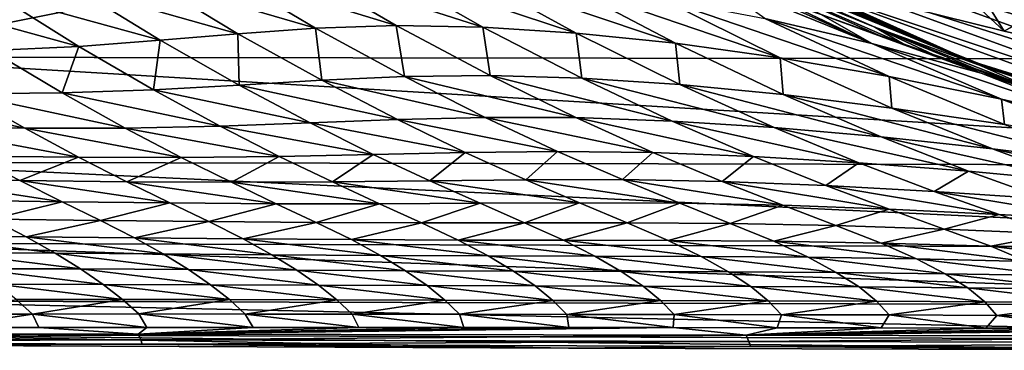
# Model space of a CAD drawing. Header units: metres. Extents: x -109 to 109, y -19 to 107.
# Tile 91 of 256: x -13.06 to -7.98, y -2.49 to -0.79. Entities that reach past the tile are written whole.
import ezdxf

# ---------------------------------------------------------------- set-up
doc = ezdxf.new("R2010")
doc.units = ezdxf.units.M
doc.layers.add('solid_21_412_310_XXX', color=7, linetype='CONTINUOUS')

msp = doc.modelspace()

# ---------------------------------------------------------------- linework, layer by layer
at = {"layer": 'solid_21_412_310_XXX'}
for points in [[(-9.574307, 1.719354, -51.892273), (-8.460281, -0.727226, -53.033131), (-7.980449, -0.845798, -53.088421)], [(-9.574307, 1.719354, -51.892273), (-7.980449, -0.845798, -53.088421), (-7.480524, -0.960051, -53.141697)], [(-7.251585, 0.804815, -52.318729), (-9.574307, 1.719354, -51.892273), (-7.480524, -0.960051, -53.141697)], [(-8.155919, -0.999639, -39.132038), (-10.68864, 0.140247, -39.132038), (-9.100148, -0.590765, -39.286549)], [(-10.528741, 0.057123, -34.817543), (-10.68864, 0.140247, -39.132038), (-8.155919, -0.999639, -39.132038)], [(-9.290283, -0.534482, -34.880028), (-10.528741, 0.057123, -34.817543), (-8.155919, -0.999639, -39.132038)], [(-8.099376, -1.025604, -32.464424), (-10.012215, -0.210095, -32.389973), (-9.290283, -0.534482, -34.880028)], [(-8.099376, -1.025604, -32.464424), (-9.520247, -0.444009, -31.979626), (-10.012215, -0.210095, -32.389973)], [(-10.503748, -0.278684, 16.330753), (-17.483812, -0.2756, 16.25256), (-14.015725, -0.979898, 13.636046)], [(-10.503748, -0.278684, 16.330753), (-14.015725, -0.979898, 13.636046), (-4.67211, -0.992434, 13.693854)], [(-6.764772, -0.279792, 16.356615), (-10.503748, -0.278684, 16.330753), (-4.67211, -0.992434, 13.693854)], [(-8.972821, -0.295588, -39.607712), (-6.497264, -1.196618, -39.607712), (-9.028106, -0.423751, -39.536732)], [(-7.978741, -0.532083, -39.632038), (-6.497264, -1.196618, -39.607712), (-8.972821, -0.295588, -39.607712)], [(-9.520247, -0.444009, -31.979626), (-8.649225, -0.825499, -31.113144), (-9.432124, -0.506567, -30.701876)], [(-8.099376, -1.025604, -32.464424), (-8.649225, -0.825499, -31.113144), (-9.520247, -0.444009, -31.979626)], [(-9.028106, -0.423751, -39.536732), (-6.537296, -1.330332, -39.536732), (-9.071982, -0.525469, -39.42606)], [(-6.497264, -1.196618, -39.607712), (-6.537296, -1.330332, -39.536732), (-9.028106, -0.423751, -39.536732)], [(-9.432124, -0.506567, -30.701876), (-8.501487, -0.911816, -29.640619), (-8.632521, -0.865065, -29.537657)], [(-8.649225, -0.825499, -31.113144), (-8.501487, -0.911816, -29.640619), (-9.432124, -0.506567, -30.701876)], [(-9.432124, -0.506567, -30.701876), (-8.632521, -0.865065, -29.537657), (-8.925807, -0.761105, -29.280584)], [(-11.537416, -0.831244, -21.789335), (-12.402471, -0.578145, -22.125992), (-12.026309, -0.540789, -22.84943)], [(-11.120953, -0.817796, -22.537024), (-12.026309, -0.540789, -22.84943), (-11.634252, -0.518876, -23.601448)], [(-11.537416, -0.831244, -21.789335), (-12.026309, -0.540789, -22.84943), (-11.120953, -0.817796, -22.537024)], [(-10.672438, -0.825782, -23.292002), (-11.634252, -0.518876, -23.601448), (-11.210143, -0.520261, -24.366928)], [(-11.120953, -0.817796, -22.537024), (-11.634252, -0.518876, -23.601448), (-10.672438, -0.825782, -23.292002)], [(-10.190523, -0.856119, -24.03245), (-11.210143, -0.520261, -24.366928), (-10.753022, -0.546639, -25.126635)], [(-10.672438, -0.825782, -23.292002), (-11.210143, -0.520261, -24.366928), (-10.190523, -0.856119, -24.03245)], [(-9.678181, -0.908731, -24.735762), (-10.753022, -0.546639, -25.126635), (-10.266341, -0.598603, -25.859785)], [(-10.190523, -0.856119, -24.03245), (-10.753022, -0.546639, -25.126635), (-9.678181, -0.908731, -24.735762)], [(-9.534021, -0.556092, -28.633455), (-8.663671, -0.909406, -27.718279), (-9.216187, -0.780756, -27.170847)], [(-9.534021, -0.556092, -28.633455), (-9.226138, -0.65732, -28.979362), (-8.663671, -0.909406, -27.718279)], [(-8.019219, -1.050986, -34.940437), (-9.290283, -0.534482, -34.880028), (-8.155919, -0.999639, -39.132038)], [(-8.099376, -1.025604, -32.464424), (-9.290283, -0.534482, -34.880028), (-8.019219, -1.050986, -34.940437)], [(-9.071982, -0.525469, -39.42606), (-6.569067, -1.436456, -39.42606), (-9.100148, -0.590765, -39.286549)], [(-6.537296, -1.330332, -39.536732), (-6.569067, -1.436456, -39.42606), (-9.071982, -0.525469, -39.42606)], [(-11.93737, -0.859322, -21.066843), (-12.781161, -0.621394, -21.442326), (-12.402471, -0.578145, -22.125992)], [(-11.93737, -0.859322, -21.066843), (-12.402471, -0.578145, -22.125992), (-11.537416, -0.831244, -21.789335)], [(-9.137519, -0.983969, -25.381437), (-10.266341, -0.598603, -25.859785), (-9.752199, -0.677133, -26.546776)], [(-9.678181, -0.908731, -24.735762), (-10.266341, -0.598603, -25.859785), (-9.137519, -0.983969, -25.381437)], [(-8.155919, -0.999639, -39.132038), (-9.100148, -0.590765, -39.286549), (-6.589462, -1.504581, -39.286549)], [(-6.569067, -1.436456, -39.42606), (-6.589462, -1.504581, -39.286549), (-9.100148, -0.590765, -39.286549)], [(-8.288019, -0.560034, -54.77697), (-7.980449, -0.845798, -53.088421), (-8.460281, -0.727226, -53.033131)], [(-8.288019, -0.560034, -54.77697), (-7.711093, -0.695327, -54.776962), (-7.980449, -0.845798, -53.088421)], [(-12.338593, -0.893399, -20.382809), (-13.181076, -0.661196, -20.810495), (-12.781161, -0.621394, -21.442326)], [(-12.338593, -0.893399, -20.382809), (-12.781161, -0.621394, -21.442326), (-11.93737, -0.859322, -21.066843)], [(-9.226138, -0.65732, -28.979362), (-9.116508, -0.694754, -29.093626), (-8.663671, -0.909406, -27.718279)], [(-12.758865, -0.925, -19.750603), (-13.617869, -0.689437, -20.240782), (-13.181076, -0.661196, -20.810495)], [(-13.212888, -0.946789, -19.181396), (-13.617869, -0.689437, -20.240782), (-12.758865, -0.925, -19.750603)], [(-12.758865, -0.925, -19.750603), (-13.181076, -0.661196, -20.810495), (-12.338593, -0.893399, -20.382809)], [(-8.574392, -1.079918, -25.953209), (-9.752199, -0.677133, -26.546776), (-9.216187, -0.780756, -27.170847)], [(-9.137519, -0.983969, -25.381437), (-9.752199, -0.677133, -26.546776), (-8.574392, -1.079918, -25.953209)], [(-9.116508, -0.694754, -29.093626), (-8.925807, -0.761105, -29.280584), (-8.663671, -0.909406, -27.718279)], [(-7.711093, -0.695327, -54.776962), (-7.480524, -0.960051, -53.141697), (-7.980449, -0.845798, -53.088421)], [(-8.925807, -0.761105, -29.280584), (-8.099863, -1.063443, -28.17605), (-8.663671, -0.909406, -27.718279)], [(-8.925807, -0.761105, -29.280584), (-8.632521, -0.865065, -29.537657), (-8.099863, -1.063443, -28.17605)], [(-7.994562, -1.19643, -26.44076), (-9.216187, -0.780756, -27.170847), (-8.663671, -0.909406, -27.718279)], [(-8.574392, -1.079918, -25.953209), (-9.216187, -0.780756, -27.170847), (-7.994562, -1.19643, -26.44076)], [(-12.338593, -0.893399, -20.382809), (-11.93737, -0.859322, -21.066843), (-11.930687, -1.124945, -19.289038)], [(-11.93737, -0.859322, -21.066843), (-11.537416, -0.831244, -21.789335), (-11.504487, -1.099877, -19.955828)], [(-11.93737, -0.859322, -21.066843), (-11.504487, -1.099877, -19.955828), (-11.930687, -1.124945, -19.289038)], [(-11.537416, -0.831244, -21.789335), (-11.120953, -0.817796, -22.537024), (-11.078067, -1.080829, -20.658936)], [(-11.537416, -0.831244, -21.789335), (-11.078067, -1.080829, -20.658936), (-11.504487, -1.099877, -19.955828)], [(-11.120953, -0.817796, -22.537024), (-10.63506, -1.075286, -21.38402), (-11.078067, -1.080829, -20.658936)], [(-11.120953, -0.817796, -22.537024), (-10.672438, -0.825782, -23.292002), (-10.63506, -1.075286, -21.38402)], [(-10.672438, -0.825782, -23.292002), (-10.161302, -1.088885, -22.111685), (-10.63506, -1.075286, -21.38402)], [(-10.672438, -0.825782, -23.292002), (-10.190523, -0.856119, -24.03245), (-10.161302, -1.088885, -22.111685)], [(-10.190523, -0.856119, -24.03245), (-9.6557, -1.121734, -22.818821), (-10.161302, -1.088885, -22.111685)], [(-10.190523, -0.856119, -24.03245), (-9.678181, -0.908731, -24.735762), (-9.6557, -1.121734, -22.818821)], [(-8.649225, -0.825499, -31.113144), (-7.801317, -1.157645, -30.062952), (-8.069602, -1.064932, -29.926859)], [(-8.099376, -1.025604, -32.464424), (-7.801317, -1.157645, -30.062952), (-8.649225, -0.825499, -31.113144)], [(-8.649225, -0.825499, -31.113144), (-8.069602, -1.064932, -29.926859), (-8.346869, -0.966933, -29.752317)], [(-8.649225, -0.825499, -31.113144), (-8.346869, -0.966933, -29.752317), (-8.501487, -0.911816, -29.640619)], [(-12.758865, -0.925, -19.750603), (-12.338593, -0.893399, -20.382809), (-12.373118, -1.148544, -18.672506)], [(-12.338593, -0.893399, -20.382809), (-11.930687, -1.124945, -19.289038), (-12.373118, -1.148544, -18.672506)], [(-9.678181, -0.908731, -24.735762), (-9.121207, -1.173087, -23.482008), (-9.6557, -1.121734, -22.818821)], [(-9.678181, -0.908731, -24.735762), (-9.137519, -0.983969, -25.381437), (-9.121207, -1.173087, -23.482008)], [(-7.403661, -1.333876, -26.835163), (-8.663671, -0.909406, -27.718279), (-8.099863, -1.063443, -28.17605)], [(-7.994562, -1.19643, -26.44076), (-8.663671, -0.909406, -27.718279), (-7.403661, -1.333876, -26.835163)], [(-8.632521, -0.865065, -29.537657), (-8.501487, -0.911816, -29.640619), (-8.099863, -1.063443, -28.17605)], [(-8.501487, -0.911816, -29.640619), (-8.346869, -0.966933, -29.752317), (-8.099863, -1.063443, -28.17605)], [(-13.212888, -0.946789, -19.181396), (-12.845402, -1.164134, -18.117743), (-13.351185, -1.168939, -17.630074)], [(-13.212888, -0.946789, -19.181396), (-12.758865, -0.925, -19.750603), (-12.845402, -1.164134, -18.117743)], [(-12.758865, -0.925, -19.750603), (-12.373118, -1.148544, -18.672506), (-12.845402, -1.164134, -18.117743)], [(-4.671078, -1.540837, 10.981742), (-4.67211, -0.992434, 13.693854), (-14.015725, -0.979898, 13.636046)], [(-4.671078, -1.540837, 10.981742), (-14.015725, -0.979898, 13.636046), (-14.012786, -1.521463, 10.93501)], [(-9.137519, -0.983969, -25.381437), (-8.560303, -1.242652, -24.080479), (-9.121207, -1.173087, -23.482008)], [(-9.137519, -0.983969, -25.381437), (-8.574392, -1.079918, -25.953209), (-8.560303, -1.242652, -24.080479)], [(-8.346869, -0.966933, -29.752317), (-7.530175, -1.243025, -28.53113), (-8.099863, -1.063443, -28.17605)], [(-8.346869, -0.966933, -29.752317), (-8.069602, -1.064932, -29.926859), (-7.530175, -1.243025, -28.53113)], [(-5.504267, -1.825928, -39.132038), (-8.155919, -0.999639, -39.132038), (-6.589462, -1.504581, -39.286549)], [(-8.019219, -1.050986, -34.940437), (-8.155919, -0.999639, -39.132038), (-5.504267, -1.825928, -39.132038)], [(-6.807507, -1.492512, -27.127377), (-8.099863, -1.063443, -28.17605), (-7.530175, -1.243025, -28.53113)], [(-7.403661, -1.333876, -26.835163), (-8.099863, -1.063443, -28.17605), (-6.807507, -1.492512, -27.127377)], [(-8.099376, -1.025604, -32.464424), (-8.019219, -1.050986, -34.940437), (-6.719611, -1.490786, -34.997124)], [(-6.119833, -1.666041, -32.544891), (-8.099376, -1.025604, -32.464424), (-6.719611, -1.490786, -34.997124)], [(-6.119833, -1.666041, -32.544891), (-7.801317, -1.157645, -30.062952), (-8.099376, -1.025604, -32.464424)], [(-8.069602, -1.064932, -29.926859), (-7.801317, -1.157645, -30.062952), (-7.530175, -1.243025, -28.53113)], [(-6.719611, -1.490786, -34.997124), (-8.019219, -1.050986, -34.940437), (-5.504267, -1.825928, -39.132038)], [(-11.930687, -1.124945, -19.289038), (-11.504487, -1.099877, -19.955828), (-11.113817, -1.302604, -18.806856)], [(-11.504487, -1.099877, -19.955828), (-11.078067, -1.080829, -20.658936), (-10.661213, -1.291396, -19.474485)], [(-11.504487, -1.099877, -19.955828), (-10.661213, -1.291396, -19.474485), (-11.113817, -1.302604, -18.806856)], [(-11.078067, -1.080829, -20.658936), (-10.63506, -1.075286, -21.38402), (-10.192423, -1.292377, -20.160969)], [(-11.078067, -1.080829, -20.658936), (-10.192423, -1.292377, -20.160969), (-10.661213, -1.291396, -19.474485)], [(-10.63506, -1.075286, -21.38402), (-9.694945, -1.310029, -20.84646), (-10.192423, -1.292377, -20.160969)], [(-10.63506, -1.075286, -21.38402), (-10.161302, -1.088885, -22.111685), (-9.694945, -1.310029, -20.84646)], [(-10.161302, -1.088885, -22.111685), (-9.168345, -1.343663, -21.507776), (-9.694945, -1.310029, -20.84646)], [(-10.161302, -1.088885, -22.111685), (-9.6557, -1.121734, -22.818821), (-9.168345, -1.343663, -21.507776)], [(-8.574392, -1.079918, -25.953209), (-7.979148, -1.328221, -24.598711), (-8.560303, -1.242652, -24.080479)], [(-8.574392, -1.079918, -25.953209), (-7.994562, -1.19643, -26.44076), (-7.979148, -1.328221, -24.598711)], [(-13.880586, -1.165707, -17.20808), (-13.038845, -1.347328, -16.593212), (-13.577518, -1.342486, -16.191338)], [(-13.880586, -1.165707, -17.20808), (-13.351185, -1.168939, -17.630074), (-13.038845, -1.347328, -16.593212)], [(-13.351185, -1.168939, -17.630074), (-12.845402, -1.164134, -18.117743), (-12.519801, -1.346008, -17.057676)], [(-13.351185, -1.168939, -17.630074), (-12.519801, -1.346008, -17.057676), (-13.038845, -1.347328, -16.593212)], [(-12.845402, -1.164134, -18.117743), (-12.373118, -1.148544, -18.672506), (-12.029559, -1.335992, -17.585936)], [(-12.845402, -1.164134, -18.117743), (-12.029559, -1.335992, -17.585936), (-12.519801, -1.346008, -17.057676)], [(-12.373118, -1.148544, -18.672506), (-11.930687, -1.124945, -19.289038), (-11.564982, -1.319628, -18.172735)], [(-12.373118, -1.148544, -18.672506), (-11.564982, -1.319628, -18.172735), (-12.029559, -1.335992, -17.585936)], [(-11.930687, -1.124945, -19.289038), (-11.113817, -1.302604, -18.806856), (-11.564982, -1.319628, -18.172735)], [(-9.6557, -1.121734, -22.818821), (-8.615999, -1.391884, -22.121784), (-9.168345, -1.343663, -21.507776)], [(-9.6557, -1.121734, -22.818821), (-9.121207, -1.173087, -23.482008), (-8.615999, -1.391884, -22.121784)], [(-9.121207, -1.173087, -23.482008), (-8.040891, -1.453944, -22.668293), (-8.615999, -1.391884, -22.121784)], [(-9.121207, -1.173087, -23.482008), (-8.560303, -1.242652, -24.080479), (-8.040891, -1.453944, -22.668293)], [(-7.994562, -1.19643, -26.44076), (-7.383384, -1.429866, -25.029116), (-7.979148, -1.328221, -24.598711)], [(-7.994562, -1.19643, -26.44076), (-7.403661, -1.333876, -26.835163), (-7.383384, -1.429866, -25.029116)], [(-8.560303, -1.242652, -24.080479), (-7.449308, -1.527596, -23.132805), (-8.040891, -1.453944, -22.668293)], [(-8.560303, -1.242652, -24.080479), (-7.979148, -1.328221, -24.598711), (-7.449308, -1.527596, -23.132805)], [(-12.029559, -1.335992, -17.585936), (-11.564982, -1.319628, -18.172735), (-11.238688, -1.48177, -17.042627)], [(-11.564982, -1.319628, -18.172735), (-11.113817, -1.302604, -18.806856), (-10.764062, -1.471325, -17.632349)], [(-11.564982, -1.319628, -18.172735), (-10.764062, -1.471325, -17.632349), (-11.238688, -1.48177, -17.042627)], [(-11.113817, -1.302604, -18.806856), (-10.661213, -1.291396, -19.474485), (-10.286885, -1.466402, -18.251835)], [(-11.113817, -1.302604, -18.806856), (-10.286885, -1.466402, -18.251835), (-10.764062, -1.471325, -17.632349)], [(-10.661213, -1.291396, -19.474485), (-9.79427, -1.472291, -18.886797), (-10.286885, -1.466402, -18.251835)], [(-10.661213, -1.291396, -19.474485), (-10.192423, -1.292377, -20.160969), (-9.79427, -1.472291, -18.886797)], [(-10.192423, -1.292377, -20.160969), (-9.275649, -1.49237, -19.517965), (-9.79427, -1.472291, -18.886797)], [(-10.192423, -1.292377, -20.160969), (-9.694945, -1.310029, -20.84646), (-9.275649, -1.49237, -19.517965)], [(-9.694945, -1.310029, -20.84646), (-8.731424, -1.525267, -20.123133), (-9.275649, -1.49237, -19.517965)], [(-9.694945, -1.310029, -20.84646), (-9.168345, -1.343663, -21.507776), (-8.731424, -1.525267, -20.123133)], [(-13.577518, -1.342486, -16.191338), (-12.761214, -1.496434, -15.568794), (-13.307558, -1.490571, -15.192181)], [(-13.577518, -1.342486, -16.191338), (-13.038845, -1.347328, -16.593212), (-12.761214, -1.496434, -15.568794)], [(-13.038845, -1.347328, -16.593212), (-12.519801, -1.346008, -17.057676), (-12.230516, -1.497764, -16.003017)], [(-13.038845, -1.347328, -16.593212), (-12.230516, -1.497764, -16.003017), (-12.761214, -1.496434, -15.568794)], [(-12.519801, -1.346008, -17.057676), (-12.029559, -1.335992, -17.585936), (-11.723889, -1.492219, -16.495958)], [(-12.519801, -1.346008, -17.057676), (-11.723889, -1.492219, -16.495958), (-12.230516, -1.497764, -16.003017)], [(-12.029559, -1.335992, -17.585936), (-11.238688, -1.48177, -17.042627), (-11.723889, -1.492219, -16.495958)], [(-9.168345, -1.343663, -21.507776), (-8.16542, -1.569114, -20.680346), (-8.731424, -1.525267, -20.123133)], [(-9.168345, -1.343663, -21.507776), (-8.615999, -1.391884, -22.121784), (-8.16542, -1.569114, -20.680346)], [(-8.615999, -1.391884, -22.121784), (-7.581071, -1.62287, -21.170641), (-8.16542, -1.569114, -20.680346)], [(-8.615999, -1.391884, -22.121784), (-8.040891, -1.453944, -22.668293), (-7.581071, -1.62287, -21.170641)], [(-11.238688, -1.48177, -17.042627), (-10.764062, -1.471325, -17.632349), (-10.945874, -1.617766, -15.887372)], [(-10.764062, -1.471325, -17.632349), (-10.450045, -1.612289, -16.423393), (-10.945874, -1.617766, -15.887372)], [(-10.764062, -1.471325, -17.632349), (-10.286885, -1.466402, -18.251835), (-10.450045, -1.612289, -16.423393)], [(-10.286885, -1.466402, -18.251835), (-9.950805, -1.611928, -16.984802), (-10.450045, -1.612289, -16.423393)], [(-10.286885, -1.466402, -18.251835), (-9.79427, -1.472291, -18.886797), (-9.950805, -1.611928, -16.984802)], [(-9.79427, -1.472291, -18.886797), (-9.43722, -1.620982, -17.558176), (-9.950805, -1.611928, -16.984802)], [(-9.79427, -1.472291, -18.886797), (-9.275649, -1.49237, -19.517965), (-9.43722, -1.620982, -17.558176)], [(-8.040891, -1.453944, -22.668293), (-6.984634, -1.684419, -21.580822), (-7.581071, -1.62287, -21.170641)], [(-8.040891, -1.453944, -22.668293), (-7.449308, -1.527596, -23.132805), (-6.984634, -1.684419, -21.580822)], [(-14.012786, -1.521463, 10.93501), (-14.010813, -1.940181, 8.227058), (-4.670385, -1.964787, 8.262933)], [(-4.671078, -1.540837, 10.981742), (-14.012786, -1.521463, 10.93501), (-4.670385, -1.964787, 8.262933)], [(-13.307558, -1.490571, -15.192181), (-13.063735, -1.616472, -14.193152), (-13.621067, -1.608348, -13.894354)], [(-13.307558, -1.490571, -15.192181), (-12.761214, -1.496434, -15.568794), (-13.063735, -1.616472, -14.193152)], [(-12.761214, -1.496434, -15.568794), (-12.511294, -1.622806, -14.540289), (-13.063735, -1.616472, -14.193152)], [(-12.761214, -1.496434, -15.568794), (-12.230516, -1.497764, -16.003017), (-12.511294, -1.622806, -14.540289)], [(-12.230516, -1.497764, -16.003017), (-11.970706, -1.625942, -14.938594), (-12.511294, -1.622806, -14.540289)], [(-12.230516, -1.497764, -16.003017), (-11.723889, -1.492219, -16.495958), (-11.970706, -1.625942, -14.938594)], [(-11.723889, -1.492219, -16.495958), (-11.449623, -1.623714, -15.389146), (-11.970706, -1.625942, -14.938594)], [(-11.723889, -1.492219, -16.495958), (-11.238688, -1.48177, -17.042627), (-11.449623, -1.623714, -15.389146)], [(-11.238688, -1.48177, -17.042627), (-10.945874, -1.617766, -15.887372), (-11.449623, -1.623714, -15.389146)], [(-9.275649, -1.49237, -19.517965), (-8.900713, -1.641857, -18.125574), (-9.43722, -1.620982, -17.558176)], [(-9.275649, -1.49237, -19.517965), (-8.731424, -1.525267, -20.123133), (-8.900713, -1.641857, -18.125574)], [(-8.731424, -1.525267, -20.123133), (-8.342544, -1.672681, -18.666525), (-8.900713, -1.641857, -18.125574)], [(-8.731424, -1.525267, -20.123133), (-8.16542, -1.569114, -20.680346), (-8.342544, -1.672681, -18.666525)], [(-8.16542, -1.569114, -20.680346), (-7.766881, -1.711314, -19.160936), (-8.342544, -1.672681, -18.666525)], [(-8.16542, -1.569114, -20.680346), (-7.581071, -1.62287, -21.170641), (-7.766881, -1.711314, -19.160936)], [(-13.621067, -1.608348, -13.894354), (-12.845572, -1.725778, -13.179748), (-13.404741, -1.71855, -12.906701)], [(-13.621067, -1.608348, -13.894354), (-13.063735, -1.616472, -14.193152), (-12.845572, -1.725778, -13.179748)], [(-13.063735, -1.616472, -14.193152), (-12.288673, -1.732114, -13.493852), (-12.845572, -1.725778, -13.179748)], [(-13.063735, -1.616472, -14.193152), (-12.511294, -1.622806, -14.540289), (-12.288673, -1.732114, -13.493852)], [(-12.511294, -1.622806, -14.540289), (-11.740102, -1.736307, -13.851599), (-12.288673, -1.732114, -13.493852)], [(-12.511294, -1.622806, -14.540289), (-11.970706, -1.625942, -14.938594), (-11.740102, -1.736307, -13.851599)], [(-11.970706, -1.625942, -14.938594), (-11.449623, -1.623714, -15.389146), (-11.206743, -1.736361, -14.254093)], [(-11.970706, -1.625942, -14.938594), (-11.206743, -1.736361, -14.254093), (-11.740102, -1.736307, -13.851599)], [(-11.449623, -1.623714, -15.389146), (-10.945874, -1.617766, -15.887372), (-10.686969, -1.733591, -14.69735)], [(-11.449623, -1.623714, -15.389146), (-10.686969, -1.733591, -14.69735), (-11.206743, -1.736361, -14.254093)], [(-10.945874, -1.617766, -15.887372), (-10.450045, -1.612289, -16.423393), (-10.172866, -1.731512, -15.172555)], [(-10.945874, -1.617766, -15.887372), (-10.172866, -1.731512, -15.172555), (-10.686969, -1.733591, -14.69735)], [(-10.450045, -1.612289, -16.423393), (-9.950805, -1.611928, -16.984802), (-9.654928, -1.733978, -15.668523)], [(-10.450045, -1.612289, -16.423393), (-9.654928, -1.733978, -15.668523), (-10.172866, -1.731512, -15.172555)], [(-9.950805, -1.611928, -16.984802), (-9.124142, -1.744443, -16.173077), (-9.654928, -1.733978, -15.668523)], [(-9.950805, -1.611928, -16.984802), (-9.43722, -1.620982, -17.558176), (-9.124142, -1.744443, -16.173077)], [(-9.43722, -1.620982, -17.558176), (-8.573773, -1.764549, -16.670156), (-9.124142, -1.744443, -16.173077)], [(-9.43722, -1.620982, -17.558176), (-8.900713, -1.641857, -18.125574), (-8.573773, -1.764549, -16.670156)], [(-8.900713, -1.641857, -18.125574), (-8.005757, -1.792158, -17.141577), (-8.573773, -1.764549, -16.670156)], [(-8.900713, -1.641857, -18.125574), (-8.342544, -1.672681, -18.666525), (-8.005757, -1.792158, -17.141577)], [(-8.342544, -1.672681, -18.666525), (-7.424462, -1.82504, -17.569574), (-8.005757, -1.792158, -17.141577)], [(-8.342544, -1.672681, -18.666525), (-7.766881, -1.711314, -19.160936), (-7.424462, -1.82504, -17.569574)], [(-13.404741, -1.71855, -12.906701), (-12.845572, -1.725778, -13.179748), (-13.208084, -1.816652, -11.905218)], [(-12.845572, -1.725778, -13.179748), (-12.648134, -1.822813, -12.151438), (-13.208084, -1.816652, -11.905218)], [(-12.845572, -1.725778, -13.179748), (-12.288673, -1.732114, -13.493852), (-12.648134, -1.822813, -12.151438)], [(-12.288673, -1.732114, -13.493852), (-12.088265, -1.828763, -12.430911), (-12.648134, -1.822813, -12.151438)], [(-12.288673, -1.732114, -13.493852), (-11.740102, -1.736307, -13.851599), (-12.088265, -1.828763, -12.430911)], [(-11.740102, -1.736307, -13.851599), (-11.533659, -1.833379, -12.745931), (-12.088265, -1.828763, -12.430911)], [(-11.740102, -1.736307, -13.851599), (-11.206743, -1.736361, -14.254093), (-11.533659, -1.833379, -12.745931)], [(-11.206743, -1.736361, -14.254093), (-10.990414, -1.834831, -13.09762), (-11.533659, -1.833379, -12.745931)], [(-11.206743, -1.736361, -14.254093), (-10.686969, -1.733591, -14.69735), (-10.990414, -1.834831, -13.09762)], [(-10.686969, -1.733591, -14.69735), (-10.457381, -1.834146, -13.482632), (-10.990414, -1.834831, -13.09762)], [(-10.686969, -1.733591, -14.69735), (-10.172866, -1.731512, -15.172555), (-10.457381, -1.834146, -13.482632)], [(-10.172866, -1.731512, -15.172555), (-9.928112, -1.834216, -13.893348), (-10.457381, -1.834146, -13.482632)], [(-10.172866, -1.731512, -15.172555), (-9.654928, -1.733978, -15.668523), (-9.928112, -1.834216, -13.893348)], [(-9.654928, -1.733978, -15.668523), (-9.394883, -1.83818, -14.320011), (-9.928112, -1.834216, -13.893348)], [(-9.654928, -1.733978, -15.668523), (-9.124142, -1.744443, -16.173077), (-9.394883, -1.83818, -14.320011)], [(-9.124142, -1.744443, -16.173077), (-8.850518, -1.848768, -14.751966), (-9.394883, -1.83818, -14.320011)], [(-9.124142, -1.744443, -16.173077), (-8.573773, -1.764549, -16.670156), (-8.850518, -1.848768, -14.751966)], [(-8.573773, -1.764549, -16.670156), (-8.289976, -1.867029, -15.175379), (-8.850518, -1.848768, -14.751966)], [(-8.573773, -1.764549, -16.670156), (-8.005757, -1.792158, -17.141577), (-8.289976, -1.867029, -15.175379)], [(-13.208084, -1.816652, -11.905218), (-13.030992, -1.90639, -10.883428), (-13.584795, -1.902421, -10.687387)], [(-13.208084, -1.816652, -11.905218), (-12.648134, -1.822813, -12.151438), (-13.030992, -1.90639, -10.883428)], [(-12.648134, -1.822813, -12.151438), (-12.471176, -1.911378, -11.10245), (-13.030992, -1.90639, -10.883428)], [(-12.648134, -1.822813, -12.151438), (-12.088265, -1.828763, -12.430911), (-12.471176, -1.911378, -11.10245)], [(-12.088265, -1.828763, -12.430911), (-11.909735, -1.91665, -11.346786), (-12.471176, -1.911378, -11.10245)], [(-12.088265, -1.828763, -12.430911), (-11.533659, -1.833379, -12.745931), (-11.909735, -1.91665, -11.346786)], [(-8.005757, -1.792158, -17.141577), (-7.715728, -1.890739, -15.574682), (-8.289976, -1.867029, -15.175379)], [(-8.005757, -1.792158, -17.141577), (-7.424462, -1.82504, -17.569574), (-7.715728, -1.890739, -15.574682)], [(-11.533659, -1.833379, -12.745931), (-11.351, -1.921197, -11.618404), (-11.909735, -1.91665, -11.346786)], [(-11.533659, -1.833379, -12.745931), (-10.990414, -1.834831, -13.09762), (-11.351, -1.921197, -11.618404)], [(-10.990414, -1.834831, -13.09762), (-10.800282, -1.923356, -11.918434), (-11.351, -1.921197, -11.618404)], [(-10.990414, -1.834831, -13.09762), (-10.457381, -1.834146, -13.482632), (-10.800282, -1.923356, -11.918434)], [(-10.457381, -1.834146, -13.482632), (-10.256865, -1.923903, -12.244192), (-10.800282, -1.923356, -11.918434)], [(-10.457381, -1.834146, -13.482632), (-9.928112, -1.834216, -13.893348), (-10.256865, -1.923903, -12.244192)], [(-9.928112, -1.834216, -13.893348), (-9.71569, -1.925153, -12.589331), (-10.256865, -1.923903, -12.244192)], [(-9.928112, -1.834216, -13.893348), (-9.394883, -1.83818, -14.320011), (-9.71569, -1.925153, -12.589331)], [(-9.394883, -1.83818, -14.320011), (-9.170728, -1.929606, -12.945662), (-9.71569, -1.925153, -12.589331)], [(-9.394883, -1.83818, -14.320011), (-8.850518, -1.848768, -14.751966), (-9.170728, -1.929606, -12.945662)], [(-8.850518, -1.848768, -14.751966), (-8.616516, -1.939376, -13.304244), (-9.170728, -1.929606, -12.945662)], [(-8.850518, -1.848768, -14.751966), (-8.289976, -1.867029, -15.175379), (-8.616516, -1.939376, -13.304244)], [(-8.289976, -1.867029, -15.175379), (-8.049494, -1.955073, -13.653699), (-8.616516, -1.939376, -13.304244)], [(-8.289976, -1.867029, -15.175379), (-7.715728, -1.890739, -15.574682), (-8.049494, -1.955073, -13.653699)], [(-13.584795, -1.902421, -10.687387), (-12.881557, -1.991009, -9.829412), (-13.433768, -1.988473, -9.65358)], [(-13.584795, -1.902421, -10.687387), (-13.030992, -1.90639, -10.883428), (-12.881557, -1.991009, -9.829412)], [(-13.030992, -1.90639, -10.883428), (-12.323088, -1.994774, -10.021058), (-12.881557, -1.991009, -9.829412)], [(-13.030992, -1.90639, -10.883428), (-12.471176, -1.911378, -11.10245), (-12.323088, -1.994774, -10.021058)], [(-12.471176, -1.911378, -11.10245), (-11.761745, -1.999149, -10.230259), (-12.323088, -1.994774, -10.021058)], [(-12.471176, -1.911378, -11.10245), (-11.909735, -1.91665, -11.346786), (-11.761745, -1.999149, -10.230259)], [(-11.909735, -1.91665, -11.346786), (-11.201022, -2.003256, -10.45863), (-11.761745, -1.999149, -10.230259)], [(-11.909735, -1.91665, -11.346786), (-11.351, -1.921197, -11.618404), (-11.201022, -2.003256, -10.45863)], [(-11.351, -1.921197, -11.618404), (-10.645449, -2.00562, -10.707318), (-11.201022, -2.003256, -10.45863)], [(-11.351, -1.921197, -11.618404), (-10.800282, -1.923356, -11.918434), (-10.645449, -2.00562, -10.707318)], [(-10.800282, -1.923356, -11.918434), (-10.094807, -2.00675, -10.974393), (-10.645449, -2.00562, -10.707318)], [(-10.800282, -1.923356, -11.918434), (-10.256865, -1.923903, -12.244192), (-10.094807, -2.00675, -10.974393)], [(-10.256865, -1.923903, -12.244192), (-9.545384, -2.008437, -11.254888), (-10.094807, -2.00675, -10.974393)], [(-10.256865, -1.923903, -12.244192), (-9.71569, -1.925153, -12.589331), (-9.545384, -2.008437, -11.254888)], [(-9.71569, -1.925153, -12.589331), (-8.992716, -2.012614, -11.542286), (-9.545384, -2.008437, -11.254888)], [(-9.71569, -1.925153, -12.589331), (-9.170728, -1.929606, -12.945662), (-8.992716, -2.012614, -11.542286)], [(-9.170728, -1.929606, -12.945662), (-8.432858, -2.020892, -11.829519), (-8.992716, -2.012614, -11.542286)], [(-9.170728, -1.929606, -12.945662), (-8.616516, -1.939376, -13.304244), (-8.432858, -2.020892, -11.829519)], [(-7.715728, -1.890739, -15.574682), (-7.472451, -1.974556, -13.981237), (-8.049494, -1.955073, -13.653699)], [(-14.010813, -1.940181, 8.227058), (-14.009807, -2.236693, 5.516833), (-4.67003, -2.264959, 5.542124)], [(-4.670385, -1.964787, 8.262933), (-14.010813, -1.940181, 8.227058), (-4.67003, -2.264959, 5.542124)], [(-8.616516, -1.939376, -13.304244), (-7.863411, -2.033616, -12.107776), (-8.432858, -2.020892, -11.829519)], [(-8.616516, -1.939376, -13.304244), (-8.049494, -1.955073, -13.653699), (-7.863411, -2.033616, -12.107776)], [(-8.049494, -1.955073, -13.653699), (-7.287115, -2.048896, -12.367087), (-7.863411, -2.033616, -12.107776)], [(-8.049494, -1.955073, -13.653699), (-7.472451, -1.974556, -13.981237), (-7.287115, -2.048896, -12.367087)], [(-13.433768, -1.988473, -9.65358), (-12.749893, -2.07261, -8.73658), (-13.30045, -2.071307, -8.580503)], [(-13.433768, -1.988473, -9.65358), (-12.881557, -1.991009, -9.829412), (-12.749893, -2.07261, -8.73658)], [(-12.881557, -1.991009, -9.829412), (-12.193324, -2.075187, -8.90198), (-12.749893, -2.07261, -8.73658)], [(-12.881557, -1.991009, -9.829412), (-12.323088, -1.994774, -10.021058), (-12.193324, -2.075187, -8.90198)], [(-12.323088, -1.994774, -10.021058), (-11.633211, -2.078536, -9.077859), (-12.193324, -2.075187, -8.90198)], [(-12.323088, -1.994774, -10.021058), (-11.761745, -1.999149, -10.230259), (-11.633211, -2.078536, -9.077859)], [(-11.761745, -1.999149, -10.230259), (-11.072246, -2.081919, -9.265456), (-11.633211, -2.078536, -9.077859)], [(-11.761745, -1.999149, -10.230259), (-11.201022, -2.003256, -10.45863), (-11.072246, -2.081919, -9.265456)], [(-11.201022, -2.003256, -10.45863), (-10.514143, -2.084085, -9.465868), (-11.072246, -2.081919, -9.265456)], [(-11.201022, -2.003256, -10.45863), (-10.645449, -2.00562, -10.707318), (-10.514143, -2.084085, -9.465868)], [(-10.645449, -2.00562, -10.707318), (-9.959074, -2.085338, -9.677859), (-10.514143, -2.084085, -9.465868)], [(-10.645449, -2.00562, -10.707318), (-10.094807, -2.00675, -10.974393), (-9.959074, -2.085338, -9.677859)], [(-10.094807, -2.00675, -10.974393), (-9.404515, -2.087009, -9.897809), (-9.959074, -2.085338, -9.677859)], [(-10.094807, -2.00675, -10.974393), (-9.545384, -2.008437, -11.254888), (-9.404515, -2.087009, -9.897809)], [(-9.545384, -2.008437, -11.254888), (-8.847383, -2.090542, -10.12086), (-9.404515, -2.087009, -9.897809)], [(-9.545384, -2.008437, -11.254888), (-8.992716, -2.012614, -11.542286), (-8.847383, -2.090542, -10.12086)], [(-8.992716, -2.012614, -11.542286), (-8.28503, -2.097122, -10.34179), (-8.847383, -2.090542, -10.12086)], [(-8.992716, -2.012614, -11.542286), (-8.432858, -2.020892, -11.829519), (-8.28503, -2.097122, -10.34179)], [(-8.432858, -2.020892, -11.829519), (-7.715984, -2.106924, -10.554232), (-8.28503, -2.097122, -10.34179)], [(-8.432858, -2.020892, -11.829519), (-7.863411, -2.033616, -12.107776), (-7.715984, -2.106924, -10.554232)], [(-13.30045, -2.071307, -8.580503), (-12.633443, -2.152167, -7.593798), (-13.182642, -2.15183, -7.456848)], [(-13.30045, -2.071307, -8.580503), (-12.749893, -2.07261, -8.73658), (-12.633443, -2.152167, -7.593798)], [(-12.749893, -2.07261, -8.73658), (-12.078982, -2.153676, -7.734663), (-12.633443, -2.152167, -7.593798)], [(-12.749893, -2.07261, -8.73658), (-12.193324, -2.075187, -8.90198), (-12.078982, -2.153676, -7.734663)], [(-12.193324, -2.075187, -8.90198), (-11.520909, -2.155974, -7.880054), (-12.078982, -2.153676, -7.734663)], [(-12.193324, -2.075187, -8.90198), (-11.633211, -2.078536, -9.077859), (-11.520909, -2.155974, -7.880054)], [(-11.633211, -2.078536, -9.077859), (-10.961164, -2.158483, -8.030815), (-11.520909, -2.155974, -7.880054)], [(-11.633211, -2.078536, -9.077859), (-11.072246, -2.081919, -9.265456), (-10.961164, -2.158483, -8.030815)], [(-11.072246, -2.081919, -9.265456), (-10.402603, -2.160212, -8.187897), (-10.961164, -2.158483, -8.030815)], [(-11.072246, -2.081919, -9.265456), (-10.514143, -2.084085, -9.465868), (-10.402603, -2.160212, -8.187897)], [(-10.514143, -2.084085, -9.465868), (-9.845618, -2.161325, -8.350623), (-10.402603, -2.160212, -8.187897)], [(-10.514143, -2.084085, -9.465868), (-9.959074, -2.085338, -9.677859), (-9.845618, -2.161325, -8.350623)], [(-9.959074, -2.085338, -9.677859), (-9.288675, -2.162752, -8.516584), (-9.845618, -2.161325, -8.350623)], [(-9.959074, -2.085338, -9.677859), (-9.404515, -2.087009, -9.897809), (-9.288675, -2.162752, -8.516584)], [(-9.404515, -2.087009, -9.897809), (-8.72985, -2.16551, -8.682472), (-9.288675, -2.162752, -8.516584)], [(-9.404515, -2.087009, -9.897809), (-8.847383, -2.090542, -10.12086), (-8.72985, -2.16551, -8.682472)], [(-8.847383, -2.090542, -10.12086), (-8.167551, -2.170425, -8.844769), (-8.72985, -2.16551, -8.682472)], [(-8.847383, -2.090542, -10.12086), (-8.28503, -2.097122, -10.34179), (-8.167551, -2.170425, -8.844769)], [(-8.28503, -2.097122, -10.34179), (-7.601017, -2.17756, -8.999271), (-8.167551, -2.170425, -8.844769)], [(-8.28503, -2.097122, -10.34179), (-7.715984, -2.106924, -10.554232), (-7.601017, -2.17756, -8.999271)], [(-13.182642, -2.15183, -7.456848), (-12.534082, -2.229809, -6.387127), (-13.082355, -2.230089, -6.268724)], [(-13.182642, -2.15183, -7.456848), (-12.633443, -2.152167, -7.593798), (-12.534082, -2.229809, -6.387127)], [(-12.633443, -2.152167, -7.593798), (-11.981783, -2.230462, -6.505517), (-12.534082, -2.229809, -6.387127)], [(-12.633443, -2.152167, -7.593798), (-12.078982, -2.153676, -7.734663), (-11.981783, -2.230462, -6.505517)], [(-12.078982, -2.153676, -7.734663), (-11.426407, -2.231791, -6.624036), (-11.981783, -2.230462, -6.505517)], [(-12.078982, -2.153676, -7.734663), (-11.520909, -2.155974, -7.880054), (-11.426407, -2.231791, -6.624036)], [(-11.520909, -2.155974, -7.880054), (-10.869181, -2.233399, -6.743125), (-11.426407, -2.231791, -6.624036)], [(-11.520909, -2.155974, -7.880054), (-10.961164, -2.158483, -8.030815), (-10.869181, -2.233399, -6.743125)], [(-10.961164, -2.158483, -8.030815), (-10.312055, -2.234598, -6.863458), (-10.869181, -2.233399, -6.743125)], [(-10.961164, -2.158483, -8.030815), (-10.402603, -2.160212, -8.187897), (-10.312055, -2.234598, -6.863458)], [(-10.402603, -2.160212, -8.187897), (-9.755472, -2.235459, -6.984739), (-10.312055, -2.234598, -6.863458)], [(-10.402603, -2.160212, -8.187897), (-9.845618, -2.161325, -8.350623), (-9.755472, -2.235459, -6.984739)], [(-9.845618, -2.161325, -8.350623), (-9.198662, -2.236563, -7.105564), (-9.755472, -2.235459, -6.984739)], [(-9.845618, -2.161325, -8.350623), (-9.288675, -2.162752, -8.516584), (-9.198662, -2.236563, -7.105564)], [(-9.288675, -2.162752, -8.516584), (-8.640606, -2.238554, -7.223959), (-9.198662, -2.236563, -7.105564)], [(-9.288675, -2.162752, -8.516584), (-8.72985, -2.16551, -8.682472), (-8.640606, -2.238554, -7.223959)], [(-8.72985, -2.16551, -8.682472), (-8.080513, -2.241946, -7.337855), (-8.640606, -2.238554, -7.223959)], [(-8.72985, -2.16551, -8.682472), (-8.167551, -2.170425, -8.844769), (-8.080513, -2.241946, -7.337855)], [(-8.167551, -2.170425, -8.844769), (-7.51812, -2.246751, -7.444821), (-8.080513, -2.241946, -7.337855)], [(-8.167551, -2.170425, -8.844769), (-7.601017, -2.17756, -8.999271), (-7.51812, -2.246751, -7.444821)], [(-14.009807, -2.236693, 5.516833), (-14.009766, -2.411495, 2.779372), (-4.670013, -2.44186, 2.79314)], [(-4.67003, -2.264959, 5.542124), (-14.009807, -2.236693, 5.516833), (-4.670013, -2.44186, 2.79314)], [(-13.082355, -2.230089, -6.268724), (-12.99799, -2.305285, -5.001441), (-13.543902, -2.306284, -4.899379)], [(-13.082355, -2.230089, -6.268724), (-12.534082, -2.229809, -6.387127), (-12.99799, -2.305285, -5.001441)], [(-12.534082, -2.229809, -6.387127), (-12.44987, -2.304836, -5.101802), (-12.99799, -2.305285, -5.001441)], [(-12.534082, -2.229809, -6.387127), (-11.981783, -2.230462, -6.505517), (-12.44987, -2.304836, -5.101802)], [(-11.981783, -2.230462, -6.505517), (-11.899433, -2.304948, -5.200123), (-12.44987, -2.304836, -5.101802)], [(-11.981783, -2.230462, -6.505517), (-11.426407, -2.231791, -6.624036), (-11.899433, -2.304948, -5.200123)], [(-11.426407, -2.231791, -6.624036), (-11.347057, -2.305503, -5.296195), (-11.899433, -2.304948, -5.200123)], [(-11.426407, -2.231791, -6.624036), (-10.869181, -2.233399, -6.743125), (-11.347057, -2.305503, -5.296195)], [(-10.869181, -2.233399, -6.743125), (-10.793308, -2.306302, -5.390045), (-11.347057, -2.305503, -5.296195)], [(-10.869181, -2.233399, -6.743125), (-10.312055, -2.234598, -6.863458), (-10.793308, -2.306302, -5.390045)], [(-10.312055, -2.234598, -6.863458), (-10.239165, -2.306996, -5.481915), (-10.793308, -2.306302, -5.390045)], [(-10.312055, -2.234598, -6.863458), (-9.755472, -2.235459, -6.984739), (-10.239165, -2.306996, -5.481915)], [(-9.755472, -2.235459, -6.984739), (-9.684929, -2.307614, -5.57163), (-10.239165, -2.306996, -5.481915)], [(-9.755472, -2.235459, -6.984739), (-9.198662, -2.236563, -7.105564), (-9.684929, -2.307614, -5.57163)], [(-9.198662, -2.236563, -7.105564), (-9.13033, -2.308435, -5.658495), (-9.684929, -2.307614, -5.57163)], [(-9.198662, -2.236563, -7.105564), (-8.640606, -2.238554, -7.223959), (-9.13033, -2.308435, -5.658495)], [(-8.640606, -2.238554, -7.223959), (-8.574982, -2.309772, -5.741546), (-9.13033, -2.308435, -5.658495)], [(-8.640606, -2.238554, -7.223959), (-8.080513, -2.241946, -7.337855), (-8.574982, -2.309772, -5.741546)], [(-8.080513, -2.241946, -7.337855), (-8.01862, -2.311873, -5.819783), (-8.574982, -2.309772, -5.741546)], [(-8.080513, -2.241946, -7.337855), (-7.51812, -2.246751, -7.444821), (-8.01862, -2.311873, -5.819783)], [(-7.51812, -2.246751, -7.444821), (-7.461296, -2.314732, -5.892007), (-8.01862, -2.311873, -5.819783)], [(-13.543902, -2.306284, -4.899379), (-12.99799, -2.305285, -5.001441), (-13.449414, -2.374265, -3.555464)], [(-12.99799, -2.305285, -5.001441), (-12.966185, -2.374122, -3.628731), (-13.449414, -2.374265, -3.555464)], [(-12.99799, -2.305285, -5.001441), (-12.44987, -2.304836, -5.101802), (-12.408564, -2.374015, -3.712066)], [(-12.99799, -2.305285, -5.001441), (-12.408564, -2.374015, -3.712066), (-12.966185, -2.374122, -3.628731)], [(-12.44987, -2.304836, -5.101802), (-11.858644, -2.373988, -3.792641), (-12.408564, -2.374015, -3.712066)], [(-12.44987, -2.304836, -5.101802), (-11.899433, -2.304948, -5.200123), (-11.858644, -2.373988, -3.792641)], [(-11.899433, -2.304948, -5.200123), (-11.313625, -2.374055, -3.870547), (-11.858644, -2.373988, -3.792641)], [(-11.899433, -2.304948, -5.200123), (-11.347057, -2.305503, -5.296195), (-11.313625, -2.374055, -3.870547)], [(-11.347057, -2.305503, -5.296195), (-10.770709, -2.374233, -3.945851), (-11.313625, -2.374055, -3.870547)], [(-11.347057, -2.305503, -5.296195), (-10.793308, -2.306302, -5.390045), (-10.770709, -2.374233, -3.945851)], [(-10.793308, -2.306302, -5.390045), (-10.228132, -2.374536, -4.018449), (-10.770709, -2.374233, -3.945851)], [(-10.793308, -2.306302, -5.390045), (-10.239165, -2.306996, -5.481915), (-10.228132, -2.374536, -4.018449)], [(-10.239165, -2.306996, -5.481915), (-9.68935, -2.374979, -4.087551), (-10.228132, -2.374536, -4.018449)], [(-10.239165, -2.306996, -5.481915), (-9.684929, -2.307614, -5.57163), (-9.68935, -2.374979, -4.087551)], [(-9.684929, -2.307614, -5.57163), (-9.152645, -2.375576, -4.15307), (-9.68935, -2.374979, -4.087551)], [(-9.684929, -2.307614, -5.57163), (-9.13033, -2.308435, -5.658495), (-9.152645, -2.375576, -4.15307)], [(-9.13033, -2.308435, -5.658495), (-8.615259, -2.376346, -4.214892), (-9.152645, -2.375576, -4.15307)], [(-9.13033, -2.308435, -5.658495), (-8.574982, -2.309772, -5.741546), (-8.615259, -2.376346, -4.214892)], [(-8.574982, -2.309772, -5.741546), (-8.07443, -2.377315, -4.27264), (-8.615259, -2.376346, -4.214892)], [(-8.574982, -2.309772, -5.741546), (-8.01862, -2.311873, -5.819783), (-8.07443, -2.377315, -4.27264)], [(-8.01862, -2.311873, -5.819783), (-7.531623, -2.3785, -4.325418), (-8.07443, -2.377315, -4.27264)], [(-8.01862, -2.311873, -5.819783), (-7.461296, -2.314732, -5.892007), (-7.531623, -2.3785, -4.325418)], [(-15.585207, -2.405164, -2.419465), (-13.449414, -2.374265, -3.555464), (-12.966185, -2.374122, -3.628731)], [(-15.585207, -2.405164, -2.419465), (-12.966185, -2.374122, -3.628731), (-12.452664, -2.409123, -2.779292)], [(-12.452664, -2.409123, -2.779292), (-12.966185, -2.374122, -3.628731), (-12.408564, -2.374015, -3.712066)], [(-12.452664, -2.409123, -2.779292), (-12.408564, -2.374015, -3.712066), (-11.858644, -2.373988, -3.792641)], [(-12.452664, -2.409123, -2.779292), (-11.858644, -2.373988, -3.792641), (-11.313625, -2.374055, -3.870547)], [(-12.452664, -2.409123, -2.779292), (-11.313625, -2.374055, -3.870547), (-10.770709, -2.374233, -3.945851)], [(-12.452664, -2.409123, -2.779292), (-10.770709, -2.374233, -3.945851), (-10.228132, -2.374536, -4.018449)], [(-12.452664, -2.409123, -2.779292), (-10.228132, -2.374536, -4.018449), (-9.68935, -2.374979, -4.087551)], [(-12.452664, -2.409123, -2.779292), (-9.68935, -2.374979, -4.087551), (-9.31333, -2.413674, -3.101171)], [(-9.31333, -2.413674, -3.101171), (-9.68935, -2.374979, -4.087551), (-9.152645, -2.375576, -4.15307)], [(-9.31333, -2.413674, -3.101171), (-9.152645, -2.375576, -4.15307), (-8.615259, -2.376346, -4.214892)], [(-9.31333, -2.413674, -3.101171), (-8.615259, -2.376346, -4.214892), (-8.07443, -2.377315, -4.27264)], [(-9.31333, -2.413674, -3.101171), (-8.07443, -2.377315, -4.27264), (-7.531623, -2.3785, -4.325418)], [(-9.31333, -2.413674, -3.101171), (-7.531623, -2.3785, -4.325418), (-6.988198, -2.379921, -4.372387)], [(-9.31333, -2.413674, -3.101171), (-6.988198, -2.379921, -4.372387), (-6.441213, -2.381606, -4.413054)], [(-9.31333, -2.413674, -3.101171), (-6.441213, -2.381606, -4.413054), (-6.163283, -2.421074, -3.325141)], [(-15.585207, -2.405164, -2.419465), (-12.452664, -2.409123, -2.779292), (-15.573971, -2.429462, -1.612941)], [(-12.452664, -2.409123, -2.779292), (-12.439409, -2.438095, -1.852836), (-15.573971, -2.429462, -1.612941)], [(-15.573971, -2.429462, -1.612941), (-12.439409, -2.438095, -1.852836), (-15.56948, -2.448174, -0.806155)], [(-12.439409, -2.438095, -1.852836), (-12.431755, -2.461132, -0.926094), (-15.56948, -2.448174, -0.806155)], [(-14.009766, -2.411495, 2.779372), (-13.851293, -2.465868, -0.000001), (-10.230045, -2.481166, -0.000001)], [(-14.009766, -2.411495, 2.779372), (-10.230045, -2.481166, -0.000001), (-6.615033, -2.492037, -0.000001)], [(-4.670013, -2.44186, 2.79314), (-14.009766, -2.411495, 2.779372), (-6.615033, -2.492037, -0.000001)], [(-12.452664, -2.409123, -2.779292), (-9.31333, -2.413674, -3.101171), (-12.439409, -2.438095, -1.852836)], [(-9.31333, -2.413674, -3.101171), (-9.2999, -2.44593, -2.067438), (-12.439409, -2.438095, -1.852836)], [(-12.439409, -2.438095, -1.852836), (-9.2999, -2.44593, -2.067438), (-12.431755, -2.461132, -0.926094)], [(-9.31333, -2.413674, -3.101171), (-6.163283, -2.421074, -3.325141), (-9.2999, -2.44593, -2.067438)], [(-6.163283, -2.421074, -3.325141), (-6.153008, -2.45449, -2.216784), (-9.2999, -2.44593, -2.067438)], [(-13.851293, -2.465868, -0.000001), (-15.56948, -2.448174, -0.806155), (-12.431755, -2.461132, -0.926094)], [(-10.230045, -2.481166, -0.000001), (-13.851293, -2.465868, -0.000001), (-12.431755, -2.461132, -0.926094)], [(-9.2999, -2.44593, -2.067438), (-9.290926, -2.471781, -1.033393), (-12.431755, -2.461132, -0.926094)], [(-10.230045, -2.481166, -0.000001), (-12.431755, -2.461132, -0.926094), (-9.290926, -2.471781, -1.033393)], [(-6.615033, -2.492037, -0.000001), (-10.230045, -2.481166, -0.000001), (-9.290926, -2.471781, -1.033393)], [(-9.2999, -2.44593, -2.067438), (-6.153008, -2.45449, -2.216784), (-9.290926, -2.471781, -1.033393)], [(-6.153008, -2.45449, -2.216784), (-6.146043, -2.480663, -1.108078), (-9.290926, -2.471781, -1.033393)], [(-6.615033, -2.492037, -0.000001), (-9.290926, -2.471781, -1.033393), (-6.146043, -2.480663, -1.108078)]]:
    msp.add_3dface(points, dxfattribs=at)

doc.saveas('drawing.dxf')
